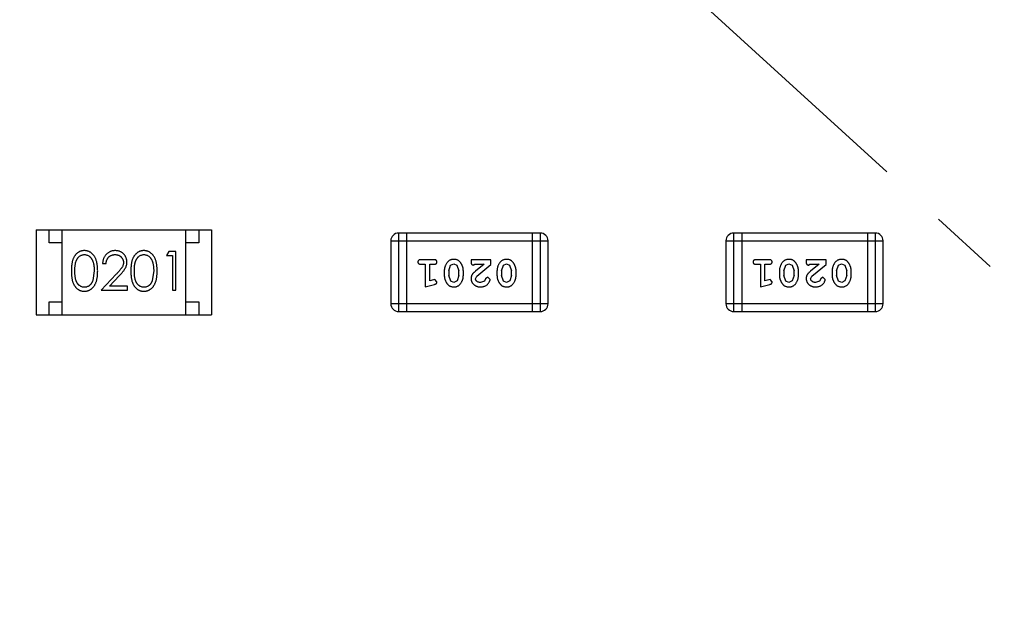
# Model space of a CAD drawing. Header units: inches. Extents: x 13 to 158, y -30 to 56.
# Tile 43 of 84: x 124.21 to 128.03, y 15.97 to 18.28. Entities that reach past the tile are written whole.
import ezdxf

# ---------------------------------------------------------------- set-up
doc = ezdxf.new("R2010")
doc.units = ezdxf.units.IN
doc.header["$LTSCALE"] = 1.21
doc.header["$MEASUREMENT"] = 0
doc.header["$PDMODE"] = 3
doc.header["$PDSIZE"] = 0.3125
doc.linetypes.add('CENTER', pattern=[0.6, 0.375, -0.075, 0.075, -0.075])
doc.layers.get('0').update_dxf_attribs({"linetype": 'CONTINUOUS'})
doc.layers.get('Defpoints').update_dxf_attribs({"linetype": 'CONTINUOUS'})
doc.layers.add('DIM', color=3, linetype='CONTINUOUS')
doc.styles.get("Standard").update_dxf_attribs({"font": 'txt', "width": 0.8})
doc.dimstyles.get("Standard").update_dxf_attribs({"dimtxt": 0.15625, "dimasz": 0.1875, "dimexe": 0.125, "dimexo": 0.0625, "dimgap": 0.09, "dimtad": 0, "dimtih": 1, "dimtoh": 1, "dimzin": 4, "dimdsep": 46, "dimtxsty": 'Standard', "dimblk": '_FILLED', "dimblk1": '_FILLED', "dimblk2": '_FILLED', "dimcen": 0.09, "dimazin": 1, "dimtp": 0.01, "dimtm": 0.01, "dimtfac": 1, "dimtofl": 0, "dimtmove": 0, "dimatfit": 3, "dimldrblk": '_FILLED', "dimfxl": 1, "dimtolj": 1, "dimtzin": 4, "dimarcsym": 0})

# ---------------------------------------------------------------- blocks, each defined once
blk = doc.blocks.new('_FILLED')
at = {"color": 0, "linetype": 'ByBlock'}
blk.add_solid([(0, 0), (-1, 0.1667), (-1, -0.1667)], dxfattribs=at)
blk = doc.blocks.new('*D17')
at = {"layer": 'Defpoints', "color": 0}
for p in [(114.4032, 19.1418), (111.869, 15.6788), (111.5494, 13.2855), (132.3995, 13.2855), (152.6733, 13.2855)]:
    blk.add_point(p, dxfattribs=at)
at = {"layer": 'DIM', "color": 0, "lineweight": -2}
blk.add_line((114.3438, 19.1612), (112.6256, 19.7203), dxfattribs=at)
for start, end in [(164.74645, 168.51927), (173.45493, 177.22774)]:
    blk.add_arc((132.3995, 13.2855), 20.6696, start, end, dxfattribs=at)
for p, rotation in [((112.7445, 19.6816), 73.36032661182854), ((111.73, 13.2855), 268.6138716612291)]:
    blk.add_blockref('_FILLED', p, dxfattribs=dict(at, rotation=rotation))
at = {"layer": 'DIM', "color": 0, "insert": (111.9852, 16.5235), "char_height": 1, "attachment_point": 5, "rotation": 80.9871}
blk.add_mtext('\\A1;18%%d', dxfattribs=at)
blk = doc.blocks.new('*D18')
at = {"layer": 'Defpoints', "color": 0}
for p in [(118.4009, 26.0771), (113.7424, 21.8937), (114.4032, 19.1418), (132.3995, 13.2855), (132.3995, 13.2855)]:
    blk.add_point(p, dxfattribs=at)
at = {"layer": 'DIM', "color": 0, "lineweight": -2}
for p, q in [((118.3548, 26.1193), (117.1389, 27.2303)), ((114.3438, 19.1612), (112.7419, 19.6824))]:
    blk.add_line(p, q, dxfattribs=at)
for start, end in [(140.36838, 146.92218), (152.63164, 159.18544)]:
    blk.add_arc((132.3995, 13.2855), 20.5473, start, end, dxfattribs=at)
for p, rotation in [((117.2312, 27.146), 48.97399623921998), ((112.8608, 19.6437), 250.579818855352)]:
    blk.add_blockref('_FILLED', p, dxfattribs=dict(at, rotation=rotation))
at = {"layer": 'DIM', "color": 0, "insert": (114.6452, 23.6283), "char_height": 1, "attachment_point": 5, "rotation": 59.7769}
blk.add_mtext('\\A1;24%%d', dxfattribs=at)

msp = doc.modelspace()

# ---------------------------------------------------------------- linework, layer by layer
at = {"color": 4, "linetype": 'CENTER', "ltscale": 3}
msp.add_line((132.3995, 13.2855), (118.4009, 26.0771), dxfattribs=at)
at = {"color": 6, "linetype": 'Continuous'}
for p, q in [((124.2773, 17.4684), (124.2773, 17.1384)), ((124.2773, 17.4684), (124.9573, 17.4684)), ((124.3273, 17.4184), (124.3273, 17.4684)), ((124.3773, 17.1384), (124.3773, 17.4684)), ((124.8573, 17.1384), (124.8573, 17.4684)), ((124.9073, 17.4684), (124.9073, 17.4184)), ((124.9573, 17.4684), (124.9573, 17.1384)), ((125.683, 17.151), (125.683, 17.4558)), ((126.2317, 17.4558), (125.683, 17.4558)), ((125.7135, 17.4558), (125.7135, 17.151)), ((126.2012, 17.4558), (126.2012, 17.151)), ((126.2317, 17.4558), (126.2317, 17.151)), ((126.983, 17.151), (126.983, 17.4558)), ((127.5317, 17.4558), (126.983, 17.4558)), ((127.0135, 17.4558), (127.0135, 17.151)), ((127.5012, 17.4558), (127.5012, 17.151)), ((127.5317, 17.4558), (127.5317, 17.151)), ((124.3773, 17.4184), (124.3273, 17.4184)), ((124.9073, 17.4184), (124.8573, 17.4184)), ((125.6526, 17.4253), (125.6526, 17.1814)), ((125.6526, 17.4253), (126.2622, 17.4253)), ((126.2622, 17.1814), (126.2622, 17.4253)), ((126.9525, 17.4253), (126.9525, 17.1814)), ((126.9525, 17.4253), (127.5621, 17.4253)), ((127.5621, 17.1814), (127.5621, 17.4253)), ((124.7914, 17.3837), (124.7826, 17.3683)), ((124.8191, 17.3837), (124.7914, 17.3837)), ((124.8191, 17.2337), (124.8191, 17.3837)), ((124.7826, 17.3683), (124.8057, 17.3683)), ((124.8057, 17.3683), (124.8057, 17.2337)), ((125.8205, 17.3521), (125.7686, 17.3521)), ((125.9636, 17.3521), (125.9636, 17.3443)), ((126.0407, 17.3521), (125.9636, 17.3521)), ((126.0407, 17.3332), (126.0407, 17.3521)), ((127.1205, 17.3521), (127.0686, 17.3521)), ((127.2636, 17.3521), (127.2636, 17.3443)), ((127.3407, 17.3521), (127.2636, 17.3521)), ((127.3407, 17.3332), (127.3407, 17.3521)), ((124.5018, 17.3087), (124.4962, 17.271)), ((124.5345, 17.3375), (124.548, 17.3375)), ((124.7326, 17.3087), (124.7269, 17.271)), ((125.7686, 17.3348), (125.7859, 17.3348)), ((125.7859, 17.3348), (125.7859, 17.2467)), ((125.8032, 17.2699), (125.8032, 17.3348)), ((125.8032, 17.3348), (125.8205, 17.3348)), ((125.8598, 17.3091), (125.8598, 17.2913)), ((125.8771, 17.3088), (125.8844, 17.3306)), ((125.8771, 17.3088), (125.8771, 17.2916)), ((125.8844, 17.3306), (125.8967, 17.3364)), ((125.8967, 17.3364), (125.9088, 17.3311)), ((125.9088, 17.3311), (125.9165, 17.3088)), ((125.9165, 17.2916), (125.9165, 17.3088)), ((125.9338, 17.2913), (125.9338, 17.3091)), ((125.9723, 17.3317), (125.9778, 17.3348)), ((125.9778, 17.3348), (126.014, 17.3348)), ((126.014, 17.3348), (125.9804, 17.3078)), ((125.9857, 17.2883), (126.0407, 17.3332)), ((126.0643, 17.3091), (126.0643, 17.2913)), ((126.0816, 17.3088), (126.0889, 17.3306)), ((126.0816, 17.3088), (126.0816, 17.2916)), ((126.0889, 17.3306), (126.1012, 17.3364)), ((126.1012, 17.3364), (126.1133, 17.3311)), ((126.1133, 17.3311), (126.121, 17.3088)), ((126.121, 17.2916), (126.121, 17.3088)), ((126.1383, 17.2913), (126.1383, 17.3091)), ((127.0686, 17.3348), (127.0859, 17.3348)), ((127.0859, 17.3348), (127.0859, 17.2467)), ((127.1032, 17.2699), (127.1032, 17.3348)), ((127.1032, 17.3348), (127.1205, 17.3348)), ((127.1598, 17.3091), (127.1598, 17.2913)), ((127.1771, 17.3088), (127.1844, 17.3306)), ((127.1771, 17.3088), (127.1771, 17.2916)), ((127.1844, 17.3306), (127.1967, 17.3364)), ((127.1967, 17.3364), (127.2088, 17.3311)), ((127.2088, 17.3311), (127.2164, 17.3088)), ((127.2164, 17.2916), (127.2164, 17.3088)), ((127.2337, 17.2913), (127.2337, 17.3091)), ((127.2723, 17.3317), (127.2778, 17.3348)), ((127.2778, 17.3348), (127.314, 17.3348)), ((127.314, 17.3348), (127.2804, 17.3078)), ((127.2857, 17.2883), (127.3407, 17.3332)), ((127.3643, 17.3091), (127.3643, 17.2913)), ((127.3816, 17.3088), (127.3889, 17.3306)), ((127.3816, 17.3088), (127.3816, 17.2916)), ((127.3889, 17.3306), (127.4012, 17.3364)), ((127.4012, 17.3364), (127.4133, 17.3311)), ((127.4133, 17.3311), (127.421, 17.3088)), ((127.421, 17.2916), (127.421, 17.3088)), ((127.4383, 17.2913), (127.4383, 17.3091)), ((124.5869, 17.2958), (124.5288, 17.2337)), ((124.5609, 17.2491), (124.5984, 17.2891)), ((125.8182, 17.274), (125.8032, 17.2699)), ((125.8236, 17.275), (125.8182, 17.274)), ((125.8315, 17.2658), (125.8236, 17.275)), ((125.8847, 17.2693), (125.8771, 17.2916)), ((125.8968, 17.264), (125.8847, 17.2693)), ((125.9092, 17.2698), (125.8968, 17.264)), ((125.9165, 17.2916), (125.9092, 17.2698)), ((125.981, 17.2786), (125.9857, 17.2883)), ((126.0153, 17.2694), (126.0004, 17.264)), ((126.0203, 17.2779), (126.0153, 17.2694)), ((126.0288, 17.2845), (126.0203, 17.2779)), ((126.0376, 17.276), (126.0288, 17.2845)), ((126.0892, 17.2693), (126.0816, 17.2916)), ((126.1014, 17.264), (126.0892, 17.2693)), ((126.1137, 17.2698), (126.1014, 17.264)), ((126.121, 17.2916), (126.1137, 17.2698)), ((127.1182, 17.274), (127.1032, 17.2699)), ((127.1236, 17.275), (127.1182, 17.274)), ((127.1315, 17.2658), (127.1236, 17.275)), ((127.1847, 17.2693), (127.1771, 17.2916)), ((127.1968, 17.264), (127.1847, 17.2693)), ((127.2092, 17.2698), (127.1968, 17.264)), ((127.2164, 17.2916), (127.2092, 17.2698)), ((127.2809, 17.2786), (127.2857, 17.2883)), ((127.3153, 17.2694), (127.3004, 17.264)), ((127.3203, 17.2779), (127.3153, 17.2694)), ((127.3288, 17.2845), (127.3203, 17.2779)), ((127.3376, 17.276), (127.3288, 17.2845)), ((127.3892, 17.2693), (127.3816, 17.2916)), ((127.4013, 17.264), (127.3892, 17.2693)), ((127.4137, 17.2698), (127.4013, 17.264)), ((127.421, 17.2916), (127.4137, 17.2698)), ((124.5288, 17.2337), (124.6307, 17.2337)), ((124.6307, 17.2491), (124.5609, 17.2491)), ((124.6307, 17.2337), (124.6307, 17.2491)), ((124.8057, 17.2337), (124.8191, 17.2337)), ((125.7859, 17.2467), (125.8225, 17.2566)), ((127.0859, 17.2467), (127.1224, 17.2566)), ((124.3273, 17.1384), (124.3273, 17.1884)), ((124.3273, 17.1884), (124.3773, 17.1884)), ((124.8573, 17.1884), (124.9073, 17.1884)), ((124.9073, 17.1884), (124.9073, 17.1384)), ((126.2622, 17.1814), (125.6526, 17.1814)), ((125.683, 17.151), (126.2317, 17.151)), ((127.5621, 17.1814), (126.9525, 17.1814)), ((126.983, 17.151), (127.5317, 17.151)), ((124.2773, 17.1384), (124.9573, 17.1384))]:
    msp.add_line(p, q, dxfattribs=at)
for centre, start, end in [((125.683, 17.4253), 90, 180), ((126.2317, 17.4253), 0, 90), ((126.983, 17.4253), 90, 180), ((127.5317, 17.4253), 0, 90), ((125.683, 17.1814), 180, 270), ((126.2317, 17.1814), 270, 0), ((126.983, 17.1814), 180, 270), ((127.5317, 17.1814), 270, 0)]:
    msp.add_arc(centre, 0.0305, start, end, dxfattribs=at)
for points, knots in [([(124.4635, 17.3875), (124.4623, 17.3875), (124.46, 17.3875), (124.4565, 17.3871), (124.4532, 17.3864), (124.4499, 17.3855), (124.4467, 17.3843), (124.4436, 17.3829), (124.4405, 17.3811), (124.4376, 17.3792), (124.4348, 17.377), (124.4321, 17.3745), (124.4296, 17.3718), (124.4273, 17.3688), (124.4252, 17.3656), (124.4231, 17.3622), (124.4213, 17.3585), (124.4196, 17.3545), (124.4182, 17.3502), (124.4169, 17.3455), (124.4158, 17.3404), (124.4149, 17.3349), (124.4142, 17.3289), (124.4137, 17.3225), (124.4134, 17.3157), (124.4134, 17.311), (124.4134, 17.3086)], [0, 0, 0, 0, 0.033742, 0.066533, 0.099153, 0.13154, 0.164087, 0.196563, 0.229707, 0.263315, 0.297504, 0.331686, 0.366482, 0.4021, 0.438958, 0.476748, 0.515985, 0.556589, 0.599519, 0.645765, 0.695487, 0.748721, 0.805687, 0.866754, 0.931405, 1, 1, 1, 1]), ([(124.5153, 17.3086), (124.5153, 17.3109), (124.5152, 17.3154), (124.5149, 17.322), (124.5144, 17.3282), (124.5136, 17.334), (124.5127, 17.3395), (124.5115, 17.3446), (124.5101, 17.3494), (124.5085, 17.3538), (124.5067, 17.3579), (124.5048, 17.3617), (124.5027, 17.3653), (124.5004, 17.3686), (124.498, 17.3716), (124.4954, 17.3744), (124.4927, 17.3769), (124.4898, 17.3792), (124.4869, 17.3812), (124.4838, 17.3829), (124.4806, 17.3843), (124.4773, 17.3855), (124.474, 17.3864), (124.4706, 17.3871), (124.4671, 17.3875), (124.4647, 17.3875), (124.4635, 17.3875)], [0, 0, 0, 0, 0.065278, 0.127205, 0.186168, 0.241675, 0.294115, 0.343609, 0.390387, 0.434463, 0.476646, 0.517002, 0.555936, 0.593716, 0.630057, 0.665601, 0.700745, 0.734917, 0.768681, 0.802087, 0.834849, 0.867433, 0.900138, 0.932806, 0.966212, 1, 1, 1, 1]), ([(124.5834, 17.3875), (124.5818, 17.3875), (124.5785, 17.3874), (124.5736, 17.3868), (124.569, 17.3856), (124.5646, 17.3841), (124.5604, 17.3821), (124.5564, 17.3797), (124.5525, 17.3768), (124.549, 17.3735), (124.5457, 17.3699), (124.5428, 17.366), (124.5404, 17.3619), (124.5384, 17.3575), (124.5367, 17.3528), (124.5356, 17.348), (124.5348, 17.3428), (124.5346, 17.3393), (124.5345, 17.3375)], [0, 0, 0, 0, 0.06445, 0.126725, 0.187421, 0.247417, 0.306749, 0.366595, 0.427749, 0.490235, 0.553031, 0.614805, 0.676505, 0.738096, 0.801021, 0.864897, 0.931209, 1, 1, 1, 1]), ([(124.6288, 17.343), (124.6287, 17.3444), (124.6286, 17.3474), (124.628, 17.3517), (124.627, 17.3558), (124.6257, 17.3598), (124.6239, 17.3637), (124.6217, 17.3674), (124.6192, 17.371), (124.6163, 17.3743), (124.6131, 17.3774), (124.6095, 17.3801), (124.6058, 17.3824), (124.6018, 17.3843), (124.5975, 17.3858), (124.593, 17.3868), (124.5883, 17.3874), (124.5851, 17.3875), (124.5834, 17.3875)], [0, 0, 0, 0, 0.06271, 0.123347, 0.183401, 0.242828, 0.302097, 0.36242, 0.423725, 0.487032, 0.550491, 0.612709, 0.674265, 0.73617, 0.799211, 0.863483, 0.930525, 1, 1, 1, 1]), ([(124.6943, 17.3875), (124.6931, 17.3875), (124.6908, 17.3875), (124.6873, 17.3871), (124.6839, 17.3864), (124.6807, 17.3855), (124.6774, 17.3843), (124.6743, 17.3829), (124.6713, 17.3811), (124.6683, 17.3792), (124.6655, 17.377), (124.6629, 17.3745), (124.6604, 17.3718), (124.6581, 17.3688), (124.6559, 17.3656), (124.6539, 17.3622), (124.6521, 17.3585), (124.6504, 17.3545), (124.6489, 17.3502), (124.6476, 17.3455), (124.6465, 17.3404), (124.6457, 17.3349), (124.645, 17.3289), (124.6445, 17.3225), (124.6442, 17.3157), (124.6442, 17.311), (124.6441, 17.3086)], [0, 0, 0, 0, 0.033742, 0.066533, 0.099153, 0.13154, 0.164087, 0.196563, 0.229707, 0.263315, 0.297504, 0.331686, 0.366482, 0.4021, 0.438958, 0.476748, 0.515985, 0.556589, 0.599519, 0.645765, 0.695487, 0.748721, 0.805687, 0.866754, 0.931405, 1, 1, 1, 1]), ([(124.7461, 17.3086), (124.746, 17.3109), (124.746, 17.3154), (124.7457, 17.322), (124.7452, 17.3282), (124.7444, 17.334), (124.7434, 17.3395), (124.7423, 17.3446), (124.7409, 17.3494), (124.7393, 17.3538), (124.7375, 17.3579), (124.7356, 17.3617), (124.7334, 17.3653), (124.7312, 17.3686), (124.7288, 17.3716), (124.7262, 17.3744), (124.7235, 17.3769), (124.7206, 17.3792), (124.7176, 17.3812), (124.7145, 17.3829), (124.7114, 17.3843), (124.7081, 17.3855), (124.7048, 17.3864), (124.7014, 17.3871), (124.6979, 17.3875), (124.6955, 17.3875), (124.6943, 17.3875)], [0, 0, 0, 0, 0.065278, 0.127205, 0.186168, 0.241675, 0.294115, 0.343609, 0.390387, 0.434463, 0.476646, 0.517002, 0.555936, 0.593716, 0.630057, 0.665601, 0.700745, 0.734917, 0.768681, 0.802087, 0.834849, 0.867433, 0.900138, 0.932806, 0.966212, 1, 1, 1, 1]), ([(124.4268, 17.3087), (124.4268, 17.3107), (124.4268, 17.3146), (124.4271, 17.3203), (124.4274, 17.3256), (124.428, 17.3305), (124.4286, 17.335), (124.4294, 17.3391), (124.4303, 17.3429), (124.4314, 17.3463), (124.4326, 17.3494), (124.434, 17.3523), (124.4355, 17.355), (124.4371, 17.3575), (124.4389, 17.3599), (124.4408, 17.362), (124.4428, 17.3639), (124.4456, 17.3662), (124.4494, 17.3685), (124.4541, 17.3707), (124.459, 17.3719), (124.4623, 17.3721), (124.464, 17.3722)], [0, 0, 0, 0, 0.073302, 0.142286, 0.206253, 0.266017, 0.321612, 0.372532, 0.419497, 0.462398, 0.502825, 0.541489, 0.579034, 0.615143, 0.650298, 0.684912, 0.718701, 0.752189, 0.817245, 0.879117, 0.939613, 1, 1, 1, 1]), ([(124.464, 17.3722), (124.4656, 17.3721), (124.4689, 17.3719), (124.4737, 17.3707), (124.4784, 17.3685), (124.4822, 17.3662), (124.485, 17.3639), (124.4871, 17.3619), (124.489, 17.3597), (124.4908, 17.3572), (124.4925, 17.3545), (124.4941, 17.3515), (124.4955, 17.3483), (124.4968, 17.3449), (124.498, 17.3412), (124.4991, 17.3373), (124.4999, 17.3332), (124.5006, 17.3288), (124.5011, 17.3241), (124.5016, 17.3192), (124.5018, 17.314), (124.5018, 17.3105), (124.5018, 17.3087)], [0, 0, 0, 0, 0.059689, 0.119507, 0.181075, 0.246162, 0.279894, 0.314468, 0.350403, 0.387474, 0.426147, 0.466624, 0.508745, 0.553328, 0.600058, 0.649177, 0.700552, 0.754894, 0.811825, 0.871514, 0.934319, 1, 1, 1, 1]), ([(124.548, 17.3375), (124.5481, 17.3389), (124.5484, 17.3415), (124.5491, 17.3453), (124.55, 17.3488), (124.5513, 17.3521), (124.5528, 17.3552), (124.5545, 17.3581), (124.5565, 17.3607), (124.5588, 17.3631), (124.5613, 17.3652), (124.5639, 17.3671), (124.5666, 17.3687), (124.5696, 17.3699), (124.5727, 17.3709), (124.5759, 17.3716), (124.5793, 17.3721), (124.5816, 17.3721), (124.5827, 17.3722)], [0, 0, 0, 0, 0.073648, 0.143686, 0.210962, 0.275557, 0.338064, 0.399311, 0.4594, 0.51934, 0.579024, 0.637809, 0.695959, 0.754122, 0.813113, 0.873453, 0.935561, 1, 1, 1, 1]), ([(124.5827, 17.3722), (124.5839, 17.3721), (124.5861, 17.3721), (124.5893, 17.3716), (124.5924, 17.371), (124.5954, 17.37), (124.5982, 17.3687), (124.6009, 17.3671), (124.6035, 17.3653), (124.6059, 17.3632), (124.6081, 17.3609), (124.61, 17.3585), (124.6116, 17.356), (124.613, 17.3534), (124.614, 17.3506), (124.6147, 17.3477), (124.6152, 17.3448), (124.6153, 17.3428), (124.6153, 17.3418)], [0, 0, 0, 0, 0.068027, 0.133505, 0.19695, 0.26027, 0.322741, 0.384982, 0.448465, 0.513424, 0.578224, 0.640011, 0.700094, 0.760067, 0.819012, 0.877878, 0.938035, 1, 1, 1, 1]), ([(124.6153, 17.3418), (124.6152, 17.3401), (124.6151, 17.3369), (124.6141, 17.3321), (124.6124, 17.3274), (124.6104, 17.3236), (124.6083, 17.3205), (124.6065, 17.3178), (124.6041, 17.3149), (124.6015, 17.3116), (124.5984, 17.3081), (124.5949, 17.3042), (124.5911, 17.3001), (124.5883, 17.2973), (124.5869, 17.2958)], [0, 0, 0, 0, 0.088014, 0.174976, 0.2638, 0.355443, 0.406413, 0.465519, 0.533076, 0.609353, 0.693899, 0.787171, 0.889197, 1, 1, 1, 1]), ([(124.5984, 17.2891), (124.5998, 17.2907), (124.6026, 17.2936), (124.6066, 17.298), (124.6101, 17.3021), (124.6133, 17.306), (124.6162, 17.3096), (124.6186, 17.313), (124.6207, 17.3162), (124.6231, 17.32), (124.6254, 17.3247), (124.6273, 17.3306), (124.6285, 17.3367), (124.6287, 17.3409), (124.6288, 17.343)], [0, 0, 0, 0, 0.09953, 0.192079, 0.277712, 0.357454, 0.429648, 0.495771, 0.555538, 0.608657, 0.707578, 0.804328, 0.901298, 1, 1, 1, 1]), ([(124.6576, 17.3087), (124.6576, 17.3107), (124.6576, 17.3146), (124.6579, 17.3203), (124.6582, 17.3256), (124.6587, 17.3305), (124.6593, 17.335), (124.6602, 17.3391), (124.6611, 17.3429), (124.6622, 17.3463), (124.6634, 17.3494), (124.6648, 17.3523), (124.6663, 17.355), (124.6679, 17.3575), (124.6696, 17.3599), (124.6715, 17.362), (124.6735, 17.3639), (124.6764, 17.3662), (124.6802, 17.3685), (124.6849, 17.3707), (124.6898, 17.3719), (124.6931, 17.3721), (124.6947, 17.3722)], [0, 0, 0, 0, 0.073302, 0.142286, 0.206253, 0.266017, 0.321612, 0.372532, 0.419497, 0.462398, 0.502825, 0.541489, 0.579034, 0.615143, 0.650298, 0.684912, 0.718701, 0.752189, 0.817245, 0.879117, 0.939613, 1, 1, 1, 1]), ([(124.6947, 17.3722), (124.6964, 17.3721), (124.6997, 17.3719), (124.7045, 17.3707), (124.7092, 17.3685), (124.7129, 17.3662), (124.7158, 17.3639), (124.7178, 17.3619), (124.7198, 17.3597), (124.7216, 17.3572), (124.7233, 17.3545), (124.7248, 17.3515), (124.7263, 17.3483), (124.7276, 17.3449), (124.7288, 17.3412), (124.7298, 17.3373), (124.7306, 17.3332), (124.7314, 17.3288), (124.7319, 17.3241), (124.7324, 17.3192), (124.7325, 17.314), (124.7326, 17.3105), (124.7326, 17.3087)], [0, 0, 0, 0, 0.059689, 0.119507, 0.181075, 0.246162, 0.279894, 0.314468, 0.350403, 0.387474, 0.426147, 0.466624, 0.508745, 0.553328, 0.600058, 0.649177, 0.700552, 0.754894, 0.811825, 0.871514, 0.934319, 1, 1, 1, 1]), ([(125.7686, 17.3521), (125.7677, 17.3521), (125.766, 17.3521), (125.7637, 17.3516), (125.7617, 17.3509), (125.7602, 17.3498), (125.759, 17.3485), (125.7582, 17.3469), (125.7577, 17.3453), (125.7576, 17.3441), (125.7576, 17.3435)], [0, 0, 0, 0, 0.169012, 0.317488, 0.445429, 0.560977, 0.67065, 0.776666, 0.88492, 1, 1, 1, 1]), ([(125.7576, 17.3435), (125.7576, 17.3429), (125.7577, 17.3417), (125.7582, 17.34), (125.759, 17.3385), (125.7602, 17.3372), (125.7617, 17.3361), (125.7637, 17.3353), (125.766, 17.3349), (125.7677, 17.3348), (125.7686, 17.3348)], [0, 0, 0, 0, 0.11517, 0.223509, 0.328254, 0.438012, 0.553651, 0.682263, 0.830856, 1, 1, 1, 1]), ([(125.8315, 17.3435), (125.8315, 17.3441), (125.8314, 17.3453), (125.8309, 17.347), (125.8301, 17.3485), (125.8289, 17.3498), (125.8274, 17.3509), (125.8254, 17.3516), (125.8231, 17.3521), (125.8214, 17.3521), (125.8205, 17.3521)], [0, 0, 0, 0, 0.115051, 0.223278, 0.329269, 0.437893, 0.554681, 0.682591, 0.83103, 1, 1, 1, 1]), ([(125.8205, 17.3348), (125.8214, 17.3348), (125.8231, 17.3349), (125.8254, 17.3353), (125.8274, 17.3361), (125.8289, 17.3372), (125.8301, 17.3385), (125.8309, 17.34), (125.8314, 17.3417), (125.8315, 17.3429), (125.8315, 17.3435)], [0, 0, 0, 0, 0.169102, 0.317658, 0.446239, 0.563118, 0.671828, 0.776546, 0.884858, 1, 1, 1, 1]), ([(125.8967, 17.3537), (125.8953, 17.3537), (125.8925, 17.3536), (125.8884, 17.3529), (125.8845, 17.3518), (125.881, 17.3502), (125.8776, 17.3481), (125.8746, 17.3456), (125.8718, 17.3427), (125.8693, 17.3393), (125.8671, 17.3357), (125.8652, 17.332), (125.8635, 17.3283), (125.8622, 17.3245), (125.8611, 17.3207), (125.8604, 17.3169), (125.8599, 17.313), (125.8599, 17.3104), (125.8598, 17.3091)], [0, 0, 0, 0, 0.067217, 0.131051, 0.19272, 0.252824, 0.312745, 0.373449, 0.436041, 0.501494, 0.567761, 0.632087, 0.695096, 0.757109, 0.817993, 0.878657, 0.939311, 1, 1, 1, 1]), ([(125.9338, 17.3091), (125.9337, 17.3102), (125.9337, 17.3123), (125.9334, 17.3155), (125.9329, 17.3186), (125.9322, 17.3217), (125.9313, 17.3247), (125.9302, 17.3277), (125.929, 17.3307), (125.9275, 17.3336), (125.9259, 17.3363), (125.9243, 17.3388), (125.9226, 17.3411), (125.921, 17.3433), (125.9193, 17.3451), (125.9176, 17.3468), (125.9159, 17.3482), (125.9135, 17.3498), (125.9103, 17.3514), (125.9061, 17.3527), (125.9015, 17.3536), (125.8984, 17.3536), (125.8967, 17.3537)], [0, 0, 0, 0, 0.049886, 0.09882, 0.148132, 0.19689, 0.246038, 0.295176, 0.345305, 0.395692, 0.445312, 0.491875, 0.535813, 0.577009, 0.616081, 0.652689, 0.687585, 0.720206, 0.785062, 0.85223, 0.923759, 1, 1, 1, 1]), ([(125.9636, 17.3443), (125.9637, 17.3432), (125.9637, 17.3412), (125.9642, 17.3385), (125.9648, 17.3363), (125.9659, 17.3345), (125.9672, 17.3332), (125.9687, 17.3323), (125.9704, 17.3318), (125.9717, 17.3317), (125.9723, 17.3317)], [0, 0, 0, 0, 0.1844, 0.34094, 0.473574, 0.586824, 0.690029, 0.789175, 0.890445, 1, 1, 1, 1]), ([(126.1012, 17.3537), (126.0998, 17.3537), (126.097, 17.3536), (126.0929, 17.3529), (126.089, 17.3518), (126.0855, 17.3502), (126.0821, 17.3481), (126.0791, 17.3456), (126.0763, 17.3427), (126.0738, 17.3393), (126.0716, 17.3357), (126.0697, 17.332), (126.068, 17.3283), (126.0667, 17.3245), (126.0656, 17.3207), (126.0649, 17.3169), (126.0644, 17.313), (126.0644, 17.3104), (126.0643, 17.3091)], [0, 0, 0, 0, 0.067217, 0.131051, 0.19272, 0.252824, 0.312745, 0.373449, 0.436041, 0.501494, 0.567761, 0.632087, 0.695096, 0.757109, 0.817993, 0.878657, 0.939311, 1, 1, 1, 1]), ([(126.1383, 17.3091), (126.1383, 17.3102), (126.1382, 17.3123), (126.1379, 17.3155), (126.1374, 17.3186), (126.1367, 17.3217), (126.1359, 17.3247), (126.1347, 17.3277), (126.1335, 17.3307), (126.132, 17.3336), (126.1304, 17.3363), (126.1288, 17.3388), (126.1271, 17.3411), (126.1255, 17.3433), (126.1238, 17.3451), (126.1221, 17.3468), (126.1204, 17.3482), (126.118, 17.3498), (126.1148, 17.3514), (126.1106, 17.3527), (126.1061, 17.3536), (126.1029, 17.3536), (126.1012, 17.3537)], [0, 0, 0, 0, 0.049886, 0.09882, 0.148132, 0.19689, 0.246038, 0.295176, 0.345305, 0.395692, 0.445312, 0.491875, 0.535813, 0.577009, 0.616081, 0.652689, 0.687585, 0.720206, 0.785062, 0.85223, 0.923759, 1, 1, 1, 1]), ([(127.0686, 17.3521), (127.0677, 17.3521), (127.066, 17.3521), (127.0637, 17.3516), (127.0617, 17.3509), (127.0602, 17.3498), (127.059, 17.3485), (127.0582, 17.3469), (127.0576, 17.3453), (127.0576, 17.3441), (127.0576, 17.3435)], [0, 0, 0, 0, 0.169012, 0.317488, 0.445429, 0.560977, 0.67065, 0.776666, 0.88492, 1, 1, 1, 1]), ([(127.0576, 17.3435), (127.0576, 17.3429), (127.0576, 17.3417), (127.0582, 17.34), (127.059, 17.3385), (127.0602, 17.3372), (127.0617, 17.3361), (127.0637, 17.3353), (127.066, 17.3349), (127.0677, 17.3348), (127.0686, 17.3348)], [0, 0, 0, 0, 0.11517, 0.223509, 0.328254, 0.438012, 0.553651, 0.682263, 0.830856, 1, 1, 1, 1]), ([(127.1315, 17.3435), (127.1315, 17.3441), (127.1314, 17.3453), (127.1309, 17.347), (127.1301, 17.3485), (127.1289, 17.3498), (127.1273, 17.3509), (127.1254, 17.3516), (127.1231, 17.3521), (127.1214, 17.3521), (127.1205, 17.3521)], [0, 0, 0, 0, 0.115051, 0.223278, 0.329269, 0.437893, 0.554681, 0.682591, 0.83103, 1, 1, 1, 1]), ([(127.1205, 17.3348), (127.1214, 17.3348), (127.1231, 17.3349), (127.1254, 17.3353), (127.1273, 17.3361), (127.1289, 17.3372), (127.13, 17.3385), (127.1309, 17.34), (127.1314, 17.3417), (127.1315, 17.3429), (127.1315, 17.3435)], [0, 0, 0, 0, 0.169102, 0.317658, 0.446239, 0.563118, 0.671828, 0.776546, 0.884858, 1, 1, 1, 1]), ([(127.1967, 17.3537), (127.1953, 17.3537), (127.1924, 17.3536), (127.1884, 17.3529), (127.1845, 17.3518), (127.1809, 17.3502), (127.1776, 17.3481), (127.1746, 17.3456), (127.1718, 17.3427), (127.1693, 17.3393), (127.1671, 17.3357), (127.1652, 17.332), (127.1635, 17.3283), (127.1621, 17.3245), (127.1611, 17.3207), (127.1603, 17.3169), (127.1599, 17.313), (127.1598, 17.3104), (127.1598, 17.3091)], [0, 0, 0, 0, 0.067217, 0.131051, 0.19272, 0.252824, 0.312745, 0.373449, 0.436041, 0.501494, 0.567761, 0.632087, 0.695096, 0.757109, 0.817993, 0.878657, 0.939311, 1, 1, 1, 1]), ([(127.2337, 17.3091), (127.2337, 17.3102), (127.2337, 17.3123), (127.2334, 17.3155), (127.2329, 17.3186), (127.2322, 17.3217), (127.2313, 17.3247), (127.2302, 17.3277), (127.2289, 17.3307), (127.2275, 17.3336), (127.2259, 17.3363), (127.2243, 17.3388), (127.2226, 17.3411), (127.221, 17.3433), (127.2193, 17.3451), (127.2176, 17.3468), (127.2158, 17.3482), (127.2135, 17.3498), (127.2103, 17.3514), (127.2061, 17.3527), (127.2015, 17.3536), (127.1983, 17.3536), (127.1967, 17.3537)], [0, 0, 0, 0, 0.049886, 0.09882, 0.148132, 0.19689, 0.246038, 0.295176, 0.345305, 0.395692, 0.445312, 0.491875, 0.535813, 0.577009, 0.616081, 0.652689, 0.687585, 0.720206, 0.785062, 0.85223, 0.923759, 1, 1, 1, 1]), ([(127.2636, 17.3443), (127.2637, 17.3432), (127.2637, 17.3412), (127.2641, 17.3385), (127.2648, 17.3363), (127.2659, 17.3345), (127.2672, 17.3332), (127.2687, 17.3323), (127.2704, 17.3318), (127.2717, 17.3317), (127.2723, 17.3317)], [0, 0, 0, 0, 0.1844, 0.34094, 0.473574, 0.586824, 0.690029, 0.789175, 0.890445, 1, 1, 1, 1]), ([(127.4012, 17.3537), (127.3998, 17.3537), (127.397, 17.3536), (127.3929, 17.3529), (127.389, 17.3518), (127.3854, 17.3502), (127.3821, 17.3481), (127.3791, 17.3456), (127.3763, 17.3427), (127.3738, 17.3393), (127.3716, 17.3357), (127.3697, 17.332), (127.368, 17.3283), (127.3667, 17.3245), (127.3656, 17.3207), (127.3649, 17.3169), (127.3644, 17.313), (127.3643, 17.3104), (127.3643, 17.3091)], [0, 0, 0, 0, 0.067217, 0.131051, 0.19272, 0.252824, 0.312745, 0.373449, 0.436041, 0.501494, 0.567761, 0.632087, 0.695096, 0.757109, 0.817993, 0.878657, 0.939311, 1, 1, 1, 1]), ([(127.4383, 17.3091), (127.4382, 17.3102), (127.4382, 17.3123), (127.4379, 17.3155), (127.4374, 17.3186), (127.4367, 17.3217), (127.4358, 17.3247), (127.4347, 17.3277), (127.4335, 17.3307), (127.432, 17.3336), (127.4304, 17.3363), (127.4288, 17.3388), (127.4271, 17.3411), (127.4255, 17.3433), (127.4238, 17.3451), (127.4221, 17.3468), (127.4203, 17.3482), (127.418, 17.3498), (127.4148, 17.3514), (127.4106, 17.3527), (127.406, 17.3536), (127.4029, 17.3536), (127.4012, 17.3537)], [0, 0, 0, 0, 0.049886, 0.09882, 0.148132, 0.19689, 0.246038, 0.295176, 0.345305, 0.395692, 0.445312, 0.491875, 0.535813, 0.577009, 0.616081, 0.652689, 0.687585, 0.720206, 0.785062, 0.85223, 0.923759, 1, 1, 1, 1]), ([(124.4134, 17.3086), (124.4134, 17.3063), (124.4134, 17.3016), (124.4137, 17.2948), (124.4142, 17.2885), (124.4149, 17.2825), (124.4158, 17.277), (124.4169, 17.2719), (124.4182, 17.2671), (124.4197, 17.2628), (124.4214, 17.2588), (124.4233, 17.2551), (124.4253, 17.2516), (124.4275, 17.2484), (124.4298, 17.2454), (124.4322, 17.2427), (124.4349, 17.2403), (124.4377, 17.2381), (124.4406, 17.2362), (124.4436, 17.2345), (124.4467, 17.233), (124.4499, 17.2319), (124.4532, 17.231), (124.4565, 17.2303), (124.46, 17.2299), (124.4623, 17.2299), (124.4635, 17.2299)], [0, 0, 0, 0, 0.068113, 0.132564, 0.193427, 0.250218, 0.303569, 0.353576, 0.400235, 0.443586, 0.484619, 0.524292, 0.56238, 0.599049, 0.63494, 0.669782, 0.704009, 0.737842, 0.771098, 0.803896, 0.836415, 0.868639, 0.900715, 0.933378, 0.966213, 1, 1, 1, 1]), ([(124.464, 17.2452), (124.4623, 17.2453), (124.459, 17.2455), (124.4541, 17.2468), (124.4494, 17.2489), (124.4456, 17.2512), (124.4428, 17.2535), (124.4407, 17.2555), (124.4388, 17.2576), (124.4371, 17.2599), (124.4354, 17.2624), (124.434, 17.2651), (124.4326, 17.268), (124.4314, 17.2712), (124.4303, 17.2746), (124.4294, 17.2783), (124.4286, 17.2825), (124.4279, 17.287), (124.4275, 17.2919), (124.4271, 17.2972), (124.4268, 17.3028), (124.4268, 17.3067), (124.4268, 17.3087)], [0, 0, 0, 0, 0.060034, 0.120278, 0.182348, 0.247919, 0.281641, 0.315701, 0.350322, 0.385703, 0.421819, 0.459196, 0.497866, 0.538301, 0.58121, 0.628183, 0.679403, 0.734699, 0.794074, 0.858416, 0.927049, 1, 1, 1, 1]), ([(124.4635, 17.2299), (124.4647, 17.2299), (124.4671, 17.2299), (124.4706, 17.2304), (124.474, 17.231), (124.4774, 17.2319), (124.4806, 17.2332), (124.4838, 17.2346), (124.4869, 17.2364), (124.4899, 17.2383), (124.4928, 17.2406), (124.4956, 17.2431), (124.4982, 17.2459), (124.5006, 17.2489), (124.5028, 17.2522), (124.5049, 17.2558), (124.5068, 17.2596), (124.5086, 17.2637), (124.5102, 17.2681), (124.5115, 17.2728), (124.5127, 17.2779), (124.5137, 17.2833), (124.5144, 17.2892), (124.5149, 17.2953), (124.5152, 17.3019), (124.5153, 17.3063), (124.5153, 17.3086)], [0, 0, 0, 0, 0.033824, 0.067298, 0.10028, 0.133019, 0.165736, 0.198792, 0.232372, 0.266409, 0.301016, 0.336196, 0.371972, 0.408574, 0.446394, 0.485225, 0.525372, 0.567224, 0.611081, 0.65775, 0.70702, 0.759235, 0.814484, 0.873227, 0.934937, 1, 1, 1, 1]), ([(124.6441, 17.3086), (124.6442, 17.3063), (124.6442, 17.3016), (124.6445, 17.2948), (124.645, 17.2885), (124.6457, 17.2825), (124.6466, 17.277), (124.6477, 17.2719), (124.649, 17.2671), (124.6505, 17.2628), (124.6522, 17.2588), (124.654, 17.2551), (124.6561, 17.2516), (124.6582, 17.2484), (124.6605, 17.2454), (124.663, 17.2427), (124.6657, 17.2403), (124.6685, 17.2381), (124.6714, 17.2362), (124.6744, 17.2345), (124.6775, 17.233), (124.6807, 17.2319), (124.684, 17.231), (124.6873, 17.2303), (124.6908, 17.2299), (124.6931, 17.2299), (124.6943, 17.2299)], [0, 0, 0, 0, 0.068113, 0.132564, 0.193427, 0.250218, 0.303569, 0.353576, 0.400235, 0.443586, 0.484619, 0.524292, 0.56238, 0.599049, 0.63494, 0.669782, 0.704009, 0.737842, 0.771098, 0.803896, 0.836415, 0.868639, 0.900715, 0.933378, 0.966213, 1, 1, 1, 1]), ([(124.6947, 17.2452), (124.6931, 17.2453), (124.6898, 17.2455), (124.6849, 17.2468), (124.6802, 17.2489), (124.6764, 17.2512), (124.6736, 17.2535), (124.6715, 17.2555), (124.6696, 17.2576), (124.6678, 17.2599), (124.6662, 17.2624), (124.6647, 17.2651), (124.6634, 17.268), (124.6621, 17.2712), (124.661, 17.2746), (124.6601, 17.2783), (124.6594, 17.2825), (124.6587, 17.287), (124.6582, 17.2919), (124.6579, 17.2972), (124.6576, 17.3028), (124.6576, 17.3067), (124.6576, 17.3087)], [0, 0, 0, 0, 0.060034, 0.120278, 0.182348, 0.247919, 0.281641, 0.315701, 0.350322, 0.385703, 0.421819, 0.459196, 0.497866, 0.538301, 0.58121, 0.628183, 0.679403, 0.734699, 0.794074, 0.858416, 0.927049, 1, 1, 1, 1]), ([(124.6943, 17.2299), (124.6955, 17.2299), (124.6979, 17.2299), (124.7014, 17.2304), (124.7048, 17.231), (124.7082, 17.2319), (124.7114, 17.2332), (124.7146, 17.2346), (124.7177, 17.2364), (124.7207, 17.2383), (124.7236, 17.2406), (124.7263, 17.2431), (124.7289, 17.2459), (124.7313, 17.2489), (124.7336, 17.2522), (124.7357, 17.2558), (124.7376, 17.2596), (124.7394, 17.2637), (124.741, 17.2681), (124.7423, 17.2728), (124.7435, 17.2779), (124.7444, 17.2833), (124.7451, 17.2892), (124.7457, 17.2953), (124.746, 17.3019), (124.746, 17.3063), (124.7461, 17.3086)], [0, 0, 0, 0, 0.033824, 0.067298, 0.10028, 0.133019, 0.165736, 0.198792, 0.232372, 0.266409, 0.301016, 0.336196, 0.371972, 0.408574, 0.446394, 0.485225, 0.525372, 0.567224, 0.611081, 0.65775, 0.70702, 0.759235, 0.814484, 0.873227, 0.934937, 1, 1, 1, 1]), ([(125.9804, 17.3078), (125.9795, 17.307), (125.9778, 17.3055), (125.9755, 17.3033), (125.9734, 17.3012), (125.9715, 17.2992), (125.9699, 17.2973), (125.9685, 17.2956), (125.9674, 17.2939), (125.9663, 17.2919), (125.9652, 17.2893), (125.9643, 17.2862), (125.9637, 17.2829), (125.9637, 17.2806), (125.9636, 17.2795)], [0, 0, 0, 0, 0.103002, 0.197728, 0.285279, 0.365235, 0.437224, 0.502446, 0.560545, 0.611446, 0.707576, 0.80349, 0.900532, 1, 1, 1, 1]), ([(127.2804, 17.3078), (127.2795, 17.307), (127.2778, 17.3055), (127.2755, 17.3033), (127.2733, 17.3012), (127.2715, 17.2992), (127.2699, 17.2973), (127.2685, 17.2956), (127.2674, 17.2939), (127.2663, 17.2919), (127.2652, 17.2893), (127.2643, 17.2862), (127.2637, 17.2829), (127.2637, 17.2806), (127.2636, 17.2795)], [0, 0, 0, 0, 0.103002, 0.197728, 0.285279, 0.365235, 0.437224, 0.502446, 0.560545, 0.611446, 0.707576, 0.80349, 0.900532, 1, 1, 1, 1]), ([(124.4962, 17.271), (124.4958, 17.2699), (124.495, 17.2679), (124.4937, 17.265), (124.4922, 17.2622), (124.4906, 17.2597), (124.4889, 17.2574), (124.487, 17.2553), (124.485, 17.2534), (124.4822, 17.2511), (124.4785, 17.2488), (124.4738, 17.2468), (124.4689, 17.2454), (124.4656, 17.2453), (124.464, 17.2452)], [0, 0, 0, 0, 0.075949, 0.148549, 0.218996, 0.286119, 0.351826, 0.416074, 0.478265, 0.540325, 0.660405, 0.774606, 0.887187, 1, 1, 1, 1]), ([(124.7269, 17.271), (124.7265, 17.2699), (124.7258, 17.2679), (124.7244, 17.265), (124.723, 17.2622), (124.7214, 17.2597), (124.7196, 17.2574), (124.7178, 17.2553), (124.7158, 17.2534), (124.713, 17.2511), (124.7093, 17.2488), (124.7046, 17.2468), (124.6997, 17.2454), (124.6964, 17.2453), (124.6947, 17.2452)], [0, 0, 0, 0, 0.075949, 0.148549, 0.218996, 0.286119, 0.351826, 0.416074, 0.478265, 0.540325, 0.660405, 0.774606, 0.887187, 1, 1, 1, 1]), ([(125.8225, 17.2566), (125.8233, 17.2569), (125.8249, 17.2573), (125.827, 17.2582), (125.8286, 17.2591), (125.8298, 17.2601), (125.8306, 17.2613), (125.8311, 17.2626), (125.8315, 17.2641), (125.8315, 17.2652), (125.8315, 17.2658)], [0, 0, 0, 0, 0.187321, 0.344927, 0.475328, 0.579604, 0.674244, 0.773631, 0.882025, 1, 1, 1, 1]), ([(125.8598, 17.2913), (125.8598, 17.2903), (125.8599, 17.2881), (125.8602, 17.2849), (125.8607, 17.2818), (125.8614, 17.2787), (125.8623, 17.2756), (125.8634, 17.2726), (125.8647, 17.2697), (125.8662, 17.2668), (125.8678, 17.2641), (125.8694, 17.2615), (125.8711, 17.2592), (125.8728, 17.2571), (125.8745, 17.2552), (125.8762, 17.2536), (125.8779, 17.2521), (125.8803, 17.2506), (125.8835, 17.249), (125.8876, 17.2477), (125.8922, 17.2469), (125.8953, 17.2468), (125.897, 17.2467)], [0, 0, 0, 0, 0.049855, 0.099516, 0.148482, 0.19758, 0.246804, 0.296268, 0.346517, 0.397047, 0.446826, 0.49336, 0.537801, 0.579207, 0.617974, 0.654833, 0.689171, 0.722088, 0.786392, 0.853518, 0.924186, 1, 1, 1, 1]), ([(125.897, 17.2467), (125.8984, 17.2468), (125.9012, 17.2468), (125.9053, 17.2475), (125.9091, 17.2487), (125.9127, 17.2502), (125.916, 17.2523), (125.9191, 17.2548), (125.9218, 17.2578), (125.9243, 17.2612), (125.9265, 17.2648), (125.9284, 17.2685), (125.9301, 17.2722), (125.9314, 17.2759), (125.9325, 17.2797), (125.9332, 17.2836), (125.9337, 17.2874), (125.9337, 17.29), (125.9338, 17.2913)], [0, 0, 0, 0, 0.06692, 0.130834, 0.19258, 0.252759, 0.312631, 0.373411, 0.436359, 0.501894, 0.568244, 0.632472, 0.69556, 0.757163, 0.818592, 0.878885, 0.939235, 1, 1, 1, 1]), ([(125.9636, 17.2795), (125.9637, 17.2784), (125.9638, 17.2762), (125.9642, 17.2729), (125.9651, 17.2698), (125.9662, 17.2669), (125.9676, 17.264), (125.9694, 17.2613), (125.9715, 17.2587), (125.9739, 17.2563), (125.9766, 17.254), (125.9794, 17.2521), (125.9825, 17.2504), (125.9857, 17.249), (125.9891, 17.248), (125.9927, 17.2472), (125.9964, 17.2468), (125.999, 17.2467), (126.0003, 17.2467)], [0, 0, 0, 0, 0.060981, 0.120256, 0.178148, 0.236115, 0.293993, 0.352864, 0.413358, 0.476056, 0.539296, 0.602396, 0.665116, 0.728325, 0.792919, 0.859317, 0.928302, 1, 1, 1, 1]), ([(126.0004, 17.264), (125.999, 17.2641), (125.9963, 17.2642), (125.9925, 17.265), (125.9891, 17.2664), (125.9863, 17.2683), (125.9839, 17.2706), (125.9822, 17.273), (125.9812, 17.2757), (125.981, 17.2776), (125.981, 17.2786)], [0, 0, 0, 0, 0.156344, 0.299348, 0.4327, 0.561, 0.682299, 0.791883, 0.89611, 1, 1, 1, 1]), ([(126.0003, 17.2467), (126.002, 17.2468), (126.0054, 17.2469), (126.0103, 17.2478), (126.0151, 17.2492), (126.0196, 17.2512), (126.0237, 17.2536), (126.0273, 17.2565), (126.0305, 17.2597), (126.033, 17.2633), (126.035, 17.2669), (126.0364, 17.2702), (126.0374, 17.2732), (126.0375, 17.2751), (126.0376, 17.276)], [0, 0, 0, 0, 0.098286, 0.193983, 0.289056, 0.384352, 0.477435, 0.566197, 0.652355, 0.737986, 0.818188, 0.887401, 0.94802, 1, 1, 1, 1]), ([(126.0643, 17.2913), (126.0644, 17.2903), (126.0644, 17.2881), (126.0647, 17.2849), (126.0652, 17.2818), (126.0659, 17.2787), (126.0668, 17.2756), (126.0679, 17.2726), (126.0692, 17.2697), (126.0707, 17.2668), (126.0723, 17.2641), (126.0739, 17.2615), (126.0756, 17.2592), (126.0773, 17.2571), (126.079, 17.2552), (126.0807, 17.2536), (126.0824, 17.2521), (126.0848, 17.2506), (126.088, 17.249), (126.0921, 17.2477), (126.0967, 17.2469), (126.0998, 17.2468), (126.1015, 17.2467)], [0, 0, 0, 0, 0.049855, 0.099516, 0.148482, 0.19758, 0.246804, 0.296268, 0.346517, 0.397047, 0.446826, 0.49336, 0.537801, 0.579207, 0.617974, 0.654833, 0.689171, 0.722088, 0.786392, 0.853518, 0.924186, 1, 1, 1, 1]), ([(126.1015, 17.2467), (126.1029, 17.2468), (126.1057, 17.2468), (126.1098, 17.2475), (126.1136, 17.2487), (126.1172, 17.2502), (126.1205, 17.2523), (126.1236, 17.2548), (126.1264, 17.2578), (126.1288, 17.2612), (126.131, 17.2648), (126.1329, 17.2685), (126.1346, 17.2722), (126.1359, 17.2759), (126.137, 17.2797), (126.1377, 17.2836), (126.1382, 17.2874), (126.1382, 17.29), (126.1383, 17.2913)], [0, 0, 0, 0, 0.06692, 0.130834, 0.19258, 0.252759, 0.312631, 0.373411, 0.436359, 0.501894, 0.568244, 0.632472, 0.69556, 0.757163, 0.818592, 0.878885, 0.939235, 1, 1, 1, 1]), ([(127.1224, 17.2566), (127.1233, 17.2569), (127.1249, 17.2573), (127.1269, 17.2582), (127.1286, 17.2591), (127.1298, 17.2601), (127.1306, 17.2613), (127.1311, 17.2626), (127.1315, 17.2641), (127.1315, 17.2652), (127.1315, 17.2658)], [0, 0, 0, 0, 0.187321, 0.344927, 0.475328, 0.579604, 0.674244, 0.773631, 0.882025, 1, 1, 1, 1]), ([(127.1598, 17.2913), (127.1598, 17.2903), (127.1599, 17.2881), (127.1602, 17.2849), (127.1607, 17.2818), (127.1614, 17.2787), (127.1623, 17.2756), (127.1634, 17.2726), (127.1647, 17.2697), (127.1662, 17.2668), (127.1678, 17.2641), (127.1694, 17.2615), (127.1711, 17.2592), (127.1727, 17.2571), (127.1745, 17.2552), (127.1762, 17.2536), (127.1779, 17.2521), (127.1803, 17.2506), (127.1834, 17.249), (127.1876, 17.2477), (127.1922, 17.2469), (127.1953, 17.2468), (127.197, 17.2467)], [0, 0, 0, 0, 0.049855, 0.099516, 0.148482, 0.19758, 0.246804, 0.296268, 0.346517, 0.397047, 0.446826, 0.49336, 0.537801, 0.579207, 0.617974, 0.654833, 0.689171, 0.722088, 0.786392, 0.853518, 0.924186, 1, 1, 1, 1]), ([(127.197, 17.2467), (127.1984, 17.2468), (127.2012, 17.2468), (127.2053, 17.2475), (127.2091, 17.2487), (127.2127, 17.2502), (127.216, 17.2523), (127.219, 17.2548), (127.2218, 17.2578), (127.2243, 17.2612), (127.2265, 17.2648), (127.2284, 17.2685), (127.2301, 17.2722), (127.2314, 17.2759), (127.2325, 17.2797), (127.2332, 17.2836), (127.2337, 17.2874), (127.2337, 17.29), (127.2337, 17.2913)], [0, 0, 0, 0, 0.06692, 0.130834, 0.19258, 0.252759, 0.312631, 0.373411, 0.436359, 0.501894, 0.568244, 0.632472, 0.69556, 0.757163, 0.818592, 0.878885, 0.939235, 1, 1, 1, 1]), ([(127.2636, 17.2795), (127.2637, 17.2784), (127.2637, 17.2762), (127.2642, 17.2729), (127.265, 17.2698), (127.2662, 17.2669), (127.2676, 17.264), (127.2694, 17.2613), (127.2715, 17.2587), (127.2739, 17.2563), (127.2766, 17.254), (127.2794, 17.2521), (127.2825, 17.2504), (127.2857, 17.249), (127.2891, 17.248), (127.2927, 17.2472), (127.2964, 17.2468), (127.299, 17.2467), (127.3003, 17.2467)], [0, 0, 0, 0, 0.060981, 0.120256, 0.178148, 0.236115, 0.293993, 0.352864, 0.413358, 0.476056, 0.539296, 0.602396, 0.665116, 0.728325, 0.792919, 0.859317, 0.928302, 1, 1, 1, 1]), ([(127.3004, 17.264), (127.299, 17.2641), (127.2963, 17.2642), (127.2925, 17.265), (127.2891, 17.2664), (127.2863, 17.2683), (127.2839, 17.2706), (127.2822, 17.273), (127.2812, 17.2757), (127.281, 17.2776), (127.2809, 17.2786)], [0, 0, 0, 0, 0.156344, 0.299348, 0.4327, 0.561, 0.682299, 0.791883, 0.89611, 1, 1, 1, 1]), ([(127.3003, 17.2467), (127.302, 17.2468), (127.3054, 17.2469), (127.3103, 17.2478), (127.315, 17.2492), (127.3195, 17.2512), (127.3237, 17.2536), (127.3273, 17.2565), (127.3305, 17.2597), (127.333, 17.2633), (127.335, 17.2669), (127.3364, 17.2702), (127.3374, 17.2732), (127.3375, 17.2751), (127.3376, 17.276)], [0, 0, 0, 0, 0.098286, 0.193983, 0.289056, 0.384352, 0.477435, 0.566197, 0.652355, 0.737986, 0.818188, 0.887401, 0.94802, 1, 1, 1, 1]), ([(127.3643, 17.2913), (127.3643, 17.2903), (127.3644, 17.2881), (127.3647, 17.2849), (127.3652, 17.2818), (127.3659, 17.2787), (127.3668, 17.2756), (127.3679, 17.2726), (127.3692, 17.2697), (127.3707, 17.2668), (127.3723, 17.2641), (127.3739, 17.2615), (127.3756, 17.2592), (127.3773, 17.2571), (127.379, 17.2552), (127.3807, 17.2536), (127.3824, 17.2521), (127.3848, 17.2506), (127.388, 17.249), (127.3921, 17.2477), (127.3967, 17.2469), (127.3998, 17.2468), (127.4015, 17.2467)], [0, 0, 0, 0, 0.049855, 0.099516, 0.148482, 0.19758, 0.246804, 0.296268, 0.346517, 0.397047, 0.446826, 0.49336, 0.537801, 0.579207, 0.617974, 0.654833, 0.689171, 0.722088, 0.786392, 0.853518, 0.924186, 1, 1, 1, 1]), ([(127.4015, 17.2467), (127.4029, 17.2468), (127.4057, 17.2468), (127.4098, 17.2475), (127.4136, 17.2487), (127.4172, 17.2502), (127.4205, 17.2523), (127.4236, 17.2548), (127.4263, 17.2578), (127.4288, 17.2612), (127.431, 17.2648), (127.4329, 17.2685), (127.4346, 17.2722), (127.4359, 17.2759), (127.437, 17.2797), (127.4377, 17.2836), (127.4382, 17.2874), (127.4382, 17.29), (127.4383, 17.2913)], [0, 0, 0, 0, 0.06692, 0.130834, 0.19258, 0.252759, 0.312631, 0.373411, 0.436359, 0.501894, 0.568244, 0.632472, 0.69556, 0.757163, 0.818592, 0.878885, 0.939235, 1, 1, 1, 1])]:
    msp.add_open_spline(points, degree=3, knots=knots, dxfattribs=at)

# ---------------------------------------------------------------- dimensions: what is measured, and where the dimension line sits
at = {"layer": 'DIM'}
for base, line1, line2, picture, middle in [((113.7424, 21.8937), ((132.3995, 13.2855), (118.4009, 26.0771)), ((132.3995, 13.2855), (114.4032, 19.1418)), '*D18', (114.6452, 23.6283)), ((111.869, 15.6788), ((132.3995, 13.2855), (114.4032, 19.1418)), ((111.5494, 13.2855), (152.6733, 13.2855)), '*D17', (111.9852, 16.5235))]:
    dim = msp.add_angular_dim_2l(base=base, line1=line1, line2=line2, dimstyle='Standard', override={"dimtxt": 1, "dimasz": 1, "dimtih": 0, "dimtoh": 0, "dimzin": 0, "dimcen": 0.198, "dimadec": 0, "dimazin": 0, "dimtp": 0, "dimtm": 0, "dimtdec": 4, "dimtzin": 0}, dxfattribs=at)
    dim.commit()
    dim.dimension.update_dxf_attribs({"geometry": picture, "text_midpoint": middle})

doc.saveas('drawing.dxf')
